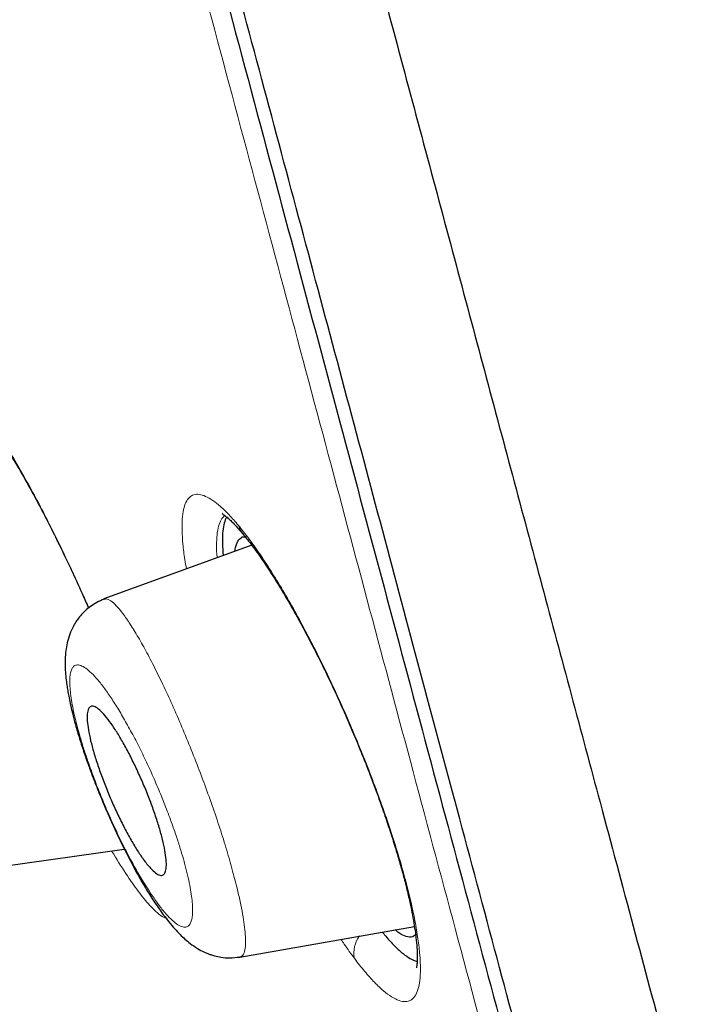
# Model space of a CAD drawing. Header units: millimetres. Extents: x 8 to 846, y 12 to 2113.
# Tile 235 of 256: x 107 to 114, y 1793 to 1803. Entities that reach past the tile are written whole.
import ezdxf

# ---------------------------------------------------------------- set-up
doc = ezdxf.new("R2010")
doc.units = ezdxf.units.MM

msp = doc.modelspace()

# ---------------------------------------------------------------- linework, layer by layer
at = {"color": 7, "linetype": 'Continuous', "lineweight": 30}
for p, q in [((109.467, 1797.4169), (108.0016, 1796.8835)), ((108.0042, 1796.8764), (108.0056, 1796.8768)), ((106.9837, 1794.2321), (108.2039, 1794.4037)), ((109.3508, 1793.3317), (111.0806, 1793.6367)), ((109.3498, 1793.3375), (109.3482, 1793.3369))]:
    msp.add_line(p, q, dxfattribs=at)
at = {"color": 8, "linetype": 'Continuous', "lineweight": 0}
msp.add_line((108.0801, 1794.3862), (108.0816, 1794.3803), dxfattribs=at)
at = {"color": 8, "linetype": 'Continuous', "lineweight": 0, "flags": 128}
msp.add_lwpolyline([(109.3772, 1797.531), (109.353, 1797.5667), (109.335, 1797.6126)], dxfattribs=at)
at = {"color": 8, "linetype": 'Continuous', "lineweight": 0}
msp.add_arc((110.7521, 1793.3758), 0.2725, 142.05719, 191.58081, dxfattribs=at)
for points, knots in [([(104.4442, 1886.7455), (104.4442, 1886.7455), (104.4426, 1886.7507), (104.4488, 1886.7317), (104.4645, 1886.684), (104.4924, 1886.5989), (104.5309, 1886.4813), (104.5804, 1886.3303), (104.6406, 1886.1461), (104.7095, 1885.935), (104.7861, 1885.7002), (104.8692, 1885.4448), (104.9612, 1885.1621), (105.062, 1884.852), (105.1714, 1884.5148), (105.293, 1884.1396), (105.4278, 1883.7234), (105.5765, 1883.2634), (105.7352, 1882.7717), (105.904, 1882.2484), (106.0824, 1881.6938), (106.2703, 1881.1084), (106.4619, 1880.5098), (106.6562, 1879.9012), (106.8523, 1879.2857), (107.0557, 1878.6457), (107.2663, 1877.9816), (107.4839, 1877.2935), (107.7152, 1876.5604), (107.9609, 1875.7799), (108.2213, 1874.95), (108.4895, 1874.0933), (108.7651, 1873.2101), (109.048, 1872.301), (109.338, 1871.3664), (109.6266, 1870.4333), (109.9131, 1869.5047), (110.1967, 1868.5833), (110.4856, 1867.6424), (110.7797, 1866.6826), (111.0789, 1865.7044), (111.3924, 1864.6782), (111.7204, 1863.6024), (112.0634, 1862.476), (112.4119, 1861.3302), (112.7656, 1860.1657), (113.1246, 1858.9831), (113.4888, 1857.7833), (113.8478, 1856.6006), (114.201, 1855.4372), (114.548, 1854.2951), (114.8991, 1853.1407), (115.2542, 1851.9744), (115.6133, 1850.7969), (115.9872, 1849.573), (116.376, 1848.3024), (116.7801, 1846.9849), (117.188, 1845.6575), (117.5994, 1844.3209), (118.0143, 1842.976), (118.4323, 1841.6234), (118.8415, 1840.3018), (119.2414, 1839.0124), (119.6314, 1837.7563), (120.0229, 1836.4961), (120.4156, 1835.2325), (120.8092, 1833.9658), (121.2153, 1832.6582), (121.6336, 1831.3101), (122.0638, 1829.9219), (122.4932, 1828.5331), (122.9211, 1827.1445), (123.3471, 1825.757), (123.7709, 1824.3714), (124.1807, 1823.0269), (124.5764, 1821.724), (124.9583, 1820.463), (125.3379, 1819.2061), (125.715, 1817.954), (126.0897, 1816.7072), (126.4735, 1815.4289), (126.8663, 1814.1205), (127.2681, 1812.7836), (127.6679, 1811.4566), (128.0658, 1810.1404), (128.4622, 1808.8358), (128.8569, 1807.5438), (129.2399, 1806.3011), (129.6122, 1805.1077), (129.9736, 1803.9628), (130.335, 1802.8318), (130.6965, 1801.7152), (131.0583, 1800.6137), (131.4312, 1799.4948), (131.8154, 1798.361), (132.211, 1797.2146), (132.6068, 1796.0889), (133.0024, 1794.9843), (133.3973, 1793.9015), (133.7912, 1792.8409), (134.1728, 1791.8321), (134.5418, 1790.8733), (134.898, 1789.9629), (135.252, 1789.0731), (135.6033, 1788.2048), (135.9513, 1787.3564), (136.18, 1786.8091), (136.2944, 1786.5355)], [0, 0, 0, 0, 0.000001, 0.010006, 0.02001, 0.030011, 0.040011, 0.050011, 0.060009, 0.070008, 0.079173, 0.088337, 0.097502, 0.106668, 0.115833, 0.125, 0.135, 0.145002, 0.155006, 0.165011, 0.175016, 0.185018, 0.195019, 0.204186, 0.213352, 0.222517, 0.231682, 0.240846, 0.250011, 0.260008, 0.270007, 0.280005, 0.290005, 0.300006, 0.310008, 0.320012, 0.329184, 0.338354, 0.347523, 0.35669, 0.365857, 0.375023, 0.385021, 0.395019, 0.405016, 0.415014, 0.425012, 0.43501, 0.445009, 0.454175, 0.463343, 0.472511, 0.481682, 0.490853, 0.500024, 0.510026, 0.520026, 0.530026, 0.540024, 0.550022, 0.56002, 0.570017, 0.579181, 0.588346, 0.59751, 0.606676, 0.615842, 0.625009, 0.635011, 0.645014, 0.655019, 0.665023, 0.675025, 0.685025, 0.695024, 0.704189, 0.713354, 0.722518, 0.731683, 0.740847, 0.750012, 0.76001, 0.770009, 0.780008, 0.790009, 0.800012, 0.810016, 0.820021, 0.829191, 0.838358, 0.847525, 0.856691, 0.865855, 0.875019, 0.885016, 0.895012, 0.905009, 0.915005, 0.925002, 0.934999, 0.944997, 0.954163, 0.963331, 0.972499, 0.981668, 0.990835, 1, 1, 1, 1]), ([(107.2962, 1885.5724), (107.2988, 1885.5647), (107.3039, 1885.5492), (107.3452, 1885.4248), (107.4106, 1885.227), (107.5024, 1884.9491), (107.6195, 1884.5935), (107.7619, 1884.1604), (107.9292, 1883.6505), (108.1211, 1883.0643), (108.3373, 1882.4024), (108.5776, 1881.6653), (108.8415, 1880.8536), (109.1281, 1879.9685), (109.4366, 1879.0118), (109.7662, 1877.9851), (110.1163, 1876.8901), (110.486, 1875.7284), (110.8746, 1874.5016), (111.2814, 1873.2115), (111.7056, 1871.8597), (112.1465, 1870.4479), (112.6033, 1868.9776), (113.0754, 1867.451), (113.5621, 1865.8708), (114.0628, 1864.2397), (114.5768, 1862.5602), (115.1035, 1860.8347), (115.6424, 1859.066), (116.1933, 1857.2564), (116.7559, 1855.4085), (117.33, 1853.5247), (117.9153, 1851.6076), (118.5116, 1849.66), (119.1183, 1847.6848), (119.7346, 1845.6851), (120.3595, 1843.6634), (120.9924, 1841.6225), (121.6325, 1839.5652), (122.2782, 1837.4941), (122.9281, 1835.4118), (123.5805, 1833.3207), (124.2338, 1831.2234), (124.8865, 1829.1226), (125.5354, 1827.021), (126.1795, 1824.9221), (126.8176, 1822.8295), (127.449, 1820.7464), (128.0732, 1818.6759), (128.6903, 1816.6214), (129.3011, 1814.5867), (129.9064, 1812.5755), (130.507, 1810.5917), (131.1031, 1808.639), (131.698, 1806.7219), (132.2935, 1804.8436), (132.8896, 1803.0065), (133.4867, 1801.2132), (134.0851, 1799.4663), (134.6852, 1797.7683), (135.2854, 1796.1212), (135.884, 1794.5271), (136.4797, 1792.9876), (137.0706, 1791.5062), (137.6562, 1790.0795), (138.038, 1789.1796), (138.2289, 1788.7295)], [0, 0, 0, 0, 0.015627, 0.031256, 0.046884, 0.062513, 0.078142, 0.093771, 0.109401, 0.125031, 0.140662, 0.156294, 0.171928, 0.187562, 0.203196, 0.218831, 0.234468, 0.250105, 0.265743, 0.281382, 0.297021, 0.312661, 0.328301, 0.34394, 0.359579, 0.375216, 0.390852, 0.406487, 0.422118, 0.437747, 0.453373, 0.468998, 0.484621, 0.500243, 0.515863, 0.531483, 0.547103, 0.562726, 0.578353, 0.593984, 0.609622, 0.625267, 0.640921, 0.656585, 0.672259, 0.687937, 0.703611, 0.719281, 0.734947, 0.750608, 0.766259, 0.781898, 0.797523, 0.81313, 0.828721, 0.844297, 0.859864, 0.875423, 0.890979, 0.906536, 0.922094, 0.937658, 0.953228, 0.968808, 0.984399, 1, 1, 1, 1]), ([(117.8261, 1769.9555), (117.8242, 1769.9623), (117.8206, 1769.976), (117.7902, 1770.089), (117.7415, 1770.2698), (117.6728, 1770.5249), (117.5847, 1770.8527), (117.4796, 1771.2451), (117.359, 1771.6965), (117.2241, 1772.201), (117.0727, 1772.7668), (116.9048, 1773.3938), (116.7169, 1774.0952), (116.5082, 1774.874), (116.2778, 1775.7334), (116.03, 1776.6571), (115.7651, 1777.6447), (115.4825, 1778.6982), (115.1887, 1779.7948), (114.8854, 1780.9281), (114.5747, 1782.0887), (114.2511, 1783.2971), (113.9147, 1784.553), (113.5585, 1785.8823), (113.1822, 1787.2867), (112.7851, 1788.7679), (112.375, 1790.2968), (111.9522, 1791.8731), (111.5165, 1793.4977), (111.078, 1795.1345), (110.6386, 1796.7759), (110.2003, 1798.4131), (109.7548, 1800.0773), (109.3018, 1801.7684), (108.8313, 1803.5245), (108.3435, 1805.3451), (107.8384, 1807.2295), (107.3271, 1809.1368), (106.8095, 1811.0673), (106.2862, 1813.0194), (105.769, 1814.9498), (105.2598, 1816.8514), (104.7596, 1818.7193), (104.2582, 1820.5913), (103.7555, 1822.4678), (103.4198, 1823.7206), (103.2518, 1824.3474)], [0, 0, 0, 0, 0.023149, 0.046416, 0.069684, 0.092982, 0.11634, 0.139832, 0.161941, 0.183975, 0.205958, 0.227914, 0.249869, 0.273151, 0.296383, 0.319594, 0.342814, 0.36607, 0.389539, 0.411669, 0.433717, 0.455708, 0.477667, 0.49962, 0.522922, 0.546189, 0.569453, 0.592745, 0.616095, 0.639575, 0.661661, 0.683666, 0.705616, 0.727539, 0.749462, 0.772866, 0.796232, 0.819594, 0.842988, 0.866448, 0.889948, 0.91202, 0.934031, 0.956011, 0.977991, 1, 1, 1, 1]), ([(106.9913, 1798.4582), (107.0251, 1798.4054), (107.0922, 1798.3002), (107.1999, 1798.1161), (107.3115, 1797.9141), (107.4394, 1797.6701), (107.5824, 1797.3822), (107.7251, 1797.0797), (107.8132, 1796.879), (107.8507, 1796.7938)], [0, 0, 0, 0, 0.131444, 0.261683, 0.392079, 0.523989, 0.699121, 0.872254, 1, 1, 1, 1]), ([(108.8201, 1797.1814), (108.8146, 1797.2121), (108.7984, 1797.3011), (108.7836, 1797.429), (108.7745, 1797.5651), (108.7768, 1797.6796), (108.7899, 1797.773), (108.8136, 1797.8442), (108.8475, 1797.8934), (108.8914, 1797.9196), (108.9453, 1797.923), (109.0085, 1797.9037), (109.0795, 1797.8633), (109.1577, 1797.8014), (109.2424, 1797.7198), (109.3041, 1797.6484), (109.335, 1797.6126)], [0, 0, 0, 0, 0.039323, 0.114145, 0.188561, 0.26215, 0.335602, 0.409613, 0.482937, 0.556168, 0.629979, 0.705026, 0.77934, 0.852861, 0.926207, 1, 1, 1, 1]), ([(109.1983, 1797.7114), (109.1861, 1797.6985), (109.1615, 1797.6723), (109.137, 1797.6064), (109.1215, 1797.5224), (109.1173, 1797.4176), (109.1182, 1797.3399), (109.1233, 1797.2931), (109.1234, 1797.2918)], [0, 0, 0, 0, 0.195049, 0.393868, 0.593547, 0.793828, 0.994362, 1, 1, 1, 1]), ([(109.335, 1797.6126), (109.369, 1797.5705), (109.4368, 1797.4865), (109.5456, 1797.3333), (109.6587, 1797.1612), (109.7757, 1796.9699), (109.8944, 1796.7636), (110.0133, 1796.5446), (110.1314, 1796.3144), (110.2481, 1796.0743), (110.3622, 1795.8268), (110.4723, 1795.5744), (110.5777, 1795.3185), (110.6777, 1795.0609), (110.7709, 1794.8062), (110.8551, 1794.559), (110.9293, 1794.3223), (110.9931, 1794.0972), (111.0462, 1793.8855), (111.0879, 1793.6897), (111.1177, 1793.5111), (111.1356, 1793.3517), (111.1418, 1793.213), (111.1357, 1793.098), (111.1174, 1793.0076), (111.0872, 1792.9425), (111.0457, 1792.9022), (110.9932, 1792.8876), (110.9299, 1792.8989), (110.8565, 1792.9357), (110.7747, 1792.9959), (110.6853, 1793.0803), (110.5892, 1793.1866), (110.5199, 1793.2762), (110.4852, 1793.3211)], [0, 0, 0, 0, 0.031274, 0.062377, 0.093617, 0.1253, 0.156878, 0.188012, 0.219013, 0.250194, 0.281369, 0.312354, 0.343488, 0.375103, 0.406857, 0.438023, 0.46895, 0.499992, 0.531104, 0.562077, 0.593261, 0.625, 0.656521, 0.687645, 0.718702, 0.750026, 0.781091, 0.81207, 0.843281, 0.875033, 0.906586, 0.937729, 0.968764, 1, 1, 1, 1]), ([(108.0056, 1796.8768), (108.0113, 1796.8796), (108.0278, 1796.8878), (108.0673, 1796.8687), (108.1228, 1796.8211), (108.1885, 1796.742), (108.2619, 1796.636), (108.3421, 1796.5051), (108.4276, 1796.3518), (108.5174, 1796.1784), (108.6103, 1795.987), (108.7048, 1795.7791), (108.7991, 1795.5588), (108.8917, 1795.3302), (108.981, 1795.0978), (109.0653, 1794.8657), (109.1431, 1794.6377), (109.2125, 1794.4177), (109.2728, 1794.2089), (109.3191, 1794.0307), (109.3532, 1793.8819), (109.3775, 1793.7597), (109.3949, 1793.6509), (109.4059, 1793.5469), (109.4077, 1793.4551), (109.3969, 1793.3847), (109.378, 1793.3439), (109.3579, 1793.3393), (109.3498, 1793.3375)], [0, 0, 0, 0, 0.0221851, 0.0637107, 0.105107, 0.1463995, 0.1876459, 0.2288503, 0.2699809, 0.3110026, 0.3519189, 0.3929836, 0.4342679, 0.4756623, 0.5170241, 0.5582234, 0.5992016, 0.6403071, 0.6816775, 0.7232189, 0.7544189, 0.78559, 0.8166958, 0.8477271, 0.8890282, 0.9303309, 0.9716384, 1, 1, 1, 1]), ([(107.7058, 1796.2188), (107.6989, 1796.2121), (107.6852, 1796.1987), (107.672, 1796.162), (107.664, 1796.1143), (107.6622, 1796.0543), (107.6659, 1795.9838), (107.6755, 1795.9033), (107.6908, 1795.8139), (107.7119, 1795.7158), (107.7385, 1795.6098), (107.7706, 1795.4966), (107.808, 1795.3768), (107.8549, 1795.2383), (107.9119, 1795.0822), (107.9799, 1794.9105), (108.0522, 1794.7408), (108.128, 1794.5749), (108.2066, 1794.4149), (108.2862, 1794.2638), (108.3657, 1794.1236), (108.4428, 1793.9979), (108.5171, 1793.8878), (108.5868, 1793.7959), (108.6515, 1793.7229), (108.7102, 1793.67), (108.7619, 1793.6372), (108.8054, 1793.6262), (108.8368, 1793.6364), (108.8585, 1793.6616), (108.8722, 1793.697), (108.8801, 1793.745), (108.882, 1793.8047), (108.8782, 1793.8752), (108.8685, 1793.9559), (108.8532, 1794.0458), (108.8321, 1794.1444), (108.8054, 1794.2505), (108.7733, 1794.3637), (108.7357, 1794.4836), (108.6886, 1794.6223), (108.6315, 1794.7786), (108.5635, 1794.9502), (108.4911, 1795.1199), (108.4152, 1795.2858), (108.3366, 1795.4458), (108.2568, 1795.5968), (108.1775, 1795.7368), (108.1003, 1795.8623), (108.0265, 1795.9717), (107.9567, 1796.0638), (107.8921, 1796.1365), (107.8337, 1796.1893), (107.7823, 1796.2215), (107.7383, 1796.2341), (107.7166, 1796.2239), (107.7058, 1796.2188)], [0, 0, 0, 0, 0.015507, 0.031239, 0.046808, 0.062453, 0.078414, 0.094045, 0.109502, 0.124946, 0.140483, 0.155963, 0.171559, 0.187438, 0.208436, 0.229159, 0.249973, 0.270534, 0.291249, 0.312484, 0.333275, 0.354264, 0.374972, 0.395744, 0.416471, 0.437493, 0.458582, 0.479352, 0.500142, 0.51571, 0.53121, 0.546802, 0.562643, 0.578239, 0.593873, 0.609637, 0.625108, 0.640605, 0.656069, 0.671669, 0.687576, 0.708606, 0.729321, 0.750088, 0.770727, 0.791436, 0.812579, 0.833512, 0.854236, 0.875081, 0.895741, 0.916445, 0.937535, 0.958321, 0.979267, 1, 1, 1, 1]), ([(108.6174, 1793.7186), (108.6096, 1793.7211), (108.5842, 1793.7288), (108.5297, 1793.7716), (108.4475, 1793.8525), (108.3444, 1793.9785), (108.2197, 1794.155), (108.1277, 1794.305), (108.0816, 1794.3803)], [0, 0, 0, 0, 0.069515, 0.224017, 0.38127, 0.588636, 0.793664, 1, 1, 1, 1]), ([(106.6147, 1793.5328), (106.6921, 1793.3632), (106.8431, 1793.0319), (107.0765, 1792.5003), (107.3028, 1791.9685), (107.5166, 1791.4491), (107.7114, 1790.9618), (107.8678, 1790.5494), (107.9601, 1790.293), (107.9868, 1790.2042), (107.9907, 1790.1912)], [0, 0, 0, 0, 0.143968, 0.281142, 0.417663, 0.559758, 0.703621, 0.840431, 0.976592, 1, 1, 1, 1]), ([(110.4852, 1793.3211), (110.4518, 1793.366), (110.4087, 1793.4239), (110.3632, 1793.493), (110.353, 1793.5084)], [0, 0, 0, 0, 0.775868, 1, 1, 1, 1])]:
    msp.add_open_spline(points, degree=3, knots=knots, dxfattribs=at)
at = {"color": 7, "linetype": 'Continuous', "lineweight": 30}
for points, knots in [([(89.4976, 1882.2853), (89.5004, 1882.2748), (89.506, 1882.2539), (89.5512, 1882.0855), (89.6229, 1881.8179), (89.7236, 1881.4421), (89.8523, 1880.9616), (90.009, 1880.3768), (90.2037, 1879.6503), (90.4416, 1878.7622), (90.7285, 1877.6915), (91.0518, 1876.4848), (91.4105, 1875.1464), (91.8033, 1873.6804), (92.209, 1872.1664), (92.6212, 1870.6278), (93.0346, 1869.0849), (93.4702, 1867.4593), (93.9273, 1865.7535), (94.4051, 1863.9704), (94.9026, 1862.1136), (95.4188, 1860.1871), (95.9526, 1858.1948), (96.5031, 1856.1405), (97.0691, 1854.028), (97.6498, 1851.861), (98.2439, 1849.6435), (98.8506, 1847.3793), (99.5031, 1844.9443), (100.2022, 1842.3351), (100.9482, 1839.551), (101.7042, 1836.7297), (102.4683, 1833.8782), (103.2385, 1831.0037), (103.9761, 1828.251), (104.6787, 1825.6288), (105.3448, 1823.1429), (106.01, 1820.6602), (106.6732, 1818.1852), (107.3331, 1815.7225), (107.9884, 1813.2767), (108.638, 1810.8523), (109.2807, 1808.4537), (109.9153, 1806.0856), (110.5404, 1803.7525), (111.1549, 1801.4591), (111.7576, 1799.2098), (112.3475, 1797.0083), (112.9555, 1794.7393), (113.5776, 1792.4177), (114.2088, 1790.062), (114.8166, 1787.7936), (115.3987, 1785.6212), (115.956, 1783.5412), (116.3034, 1782.2448), (116.4771, 1781.5966)], [0, 0, 0, 0, 0.017859, 0.035717, 0.053574, 0.07143, 0.089287, 0.107143, 0.125, 0.145832, 0.166666, 0.1875, 0.208333, 0.229166, 0.249999, 0.267856, 0.285713, 0.303571, 0.321429, 0.339287, 0.357144, 0.375001, 0.392858, 0.410715, 0.428572, 0.446429, 0.464286, 0.482143, 0.500002, 0.520835, 0.541668, 0.562501, 0.583334, 0.604167, 0.624999, 0.642856, 0.660713, 0.678571, 0.696428, 0.714286, 0.732144, 0.750003, 0.76786, 0.785718, 0.803575, 0.821433, 0.839289, 0.857146, 0.875003, 0.895835, 0.916668, 0.9375, 0.958333, 0.979167, 1, 1, 1, 1]), ([(118.4522, 1768.8706), (118.4508, 1768.8759), (118.448, 1768.8865), (118.425, 1768.9726), (118.3883, 1769.1101), (118.3363, 1769.3038), (118.2696, 1769.5524), (118.1883, 1769.8556), (118.0954, 1770.2022), (117.9926, 1770.5863), (117.8811, 1771.0028), (117.7578, 1771.463), (117.6228, 1771.9669), (117.4762, 1772.5142), (117.3131, 1773.1239), (117.1323, 1773.7998), (116.9328, 1774.5459), (116.7203, 1775.3398), (116.4949, 1776.1815), (116.2567, 1777.0706), (116.0054, 1778.008), (115.749, 1778.9653), (115.4887, 1779.9366), (115.2265, 1780.9152), (114.9548, 1781.9289), (114.6737, 1782.9775), (114.3832, 1784.0609), (114.0751, 1785.2106), (113.7488, 1786.4287), (113.4033, 1787.7171), (113.0482, 1789.0413), (112.6834, 1790.4012), (112.3091, 1791.7967), (111.9248, 1793.2299), (111.5425, 1794.6571), (111.1638, 1796.0716), (110.791, 1797.4645), (110.4131, 1798.8762), (110.03, 1800.3069), (109.6417, 1801.7564), (109.237, 1803.2671), (108.8156, 1804.8394), (108.3775, 1806.4737), (107.9345, 1808.1258), (107.4866, 1809.7958), (107.0339, 1811.4839), (106.5761, 1813.1916), (106.1273, 1814.8669), (105.6891, 1816.5036), (105.2631, 1818.0949), (104.8366, 1819.688), (104.4094, 1821.2833), (103.9814, 1822.8809), (103.5407, 1824.526), (103.0874, 1826.2174), (102.622, 1827.9532), (102.157, 1829.6871), (101.6924, 1831.4192), (101.2282, 1833.1498), (100.7651, 1834.8768), (100.3177, 1836.5469), (99.8871, 1838.1554), (99.4737, 1839.7003), (99.0644, 1841.2293), (98.6593, 1842.7424), (98.2583, 1844.2398), (97.8674, 1845.699), (97.4867, 1847.1198), (97.1161, 1848.5021), (96.7501, 1849.8672), (96.3886, 1851.2149), (96.0317, 1852.5455), (95.6795, 1853.8589), (95.3333, 1855.1502), (94.989, 1856.4356), (94.6477, 1857.7106), (94.3093, 1858.975), (93.9788, 1860.2095), (93.6564, 1861.4141), (93.3418, 1862.5886), (93.0401, 1863.7147), (92.7511, 1864.7932), (92.4745, 1865.8249), (92.2058, 1866.8266), (91.9452, 1867.7982), (91.6925, 1868.7395), (91.4481, 1869.6505), (91.2131, 1870.5268), (90.9848, 1871.3794), (90.7641, 1872.2044), (90.551, 1873.0009), (90.3489, 1873.7567), (90.1576, 1874.4716), (89.9773, 1875.1453), (89.8107, 1875.7671), (89.6574, 1876.3389), (89.517, 1876.8623), (89.387, 1877.3467), (89.2674, 1877.7918), (89.1583, 1878.1975), (89.0598, 1878.5637), (88.9724, 1878.8894), (88.895, 1879.1786), (88.8285, 1879.4282), (88.7733, 1879.6355), (88.7304, 1879.797), (88.6999, 1879.9116), (88.6809, 1879.9834), (88.6785, 1879.9923), (88.6773, 1879.9967)], [0, 0, 0, 0, 0.010081, 0.020137, 0.030179, 0.040216, 0.050257, 0.060311, 0.070335, 0.079491, 0.088633, 0.097767, 0.1069, 0.116039, 0.125192, 0.135253, 0.145282, 0.155288, 0.16528, 0.175267, 0.185259, 0.195301, 0.204496, 0.213673, 0.222839, 0.232002, 0.241168, 0.250345, 0.260322, 0.270285, 0.280246, 0.290212, 0.300194, 0.310203, 0.320293, 0.329526, 0.338727, 0.347904, 0.357065, 0.366218, 0.375372, 0.385323, 0.395264, 0.405207, 0.415162, 0.425139, 0.435149, 0.445226, 0.454443, 0.463632, 0.472801, 0.481959, 0.491116, 0.500279, 0.510233, 0.520184, 0.530144, 0.540125, 0.550137, 0.560192, 0.570258, 0.579448, 0.588609, 0.59775, 0.60688, 0.616007, 0.625139, 0.633867, 0.642594, 0.651329, 0.660077, 0.668845, 0.677642, 0.686473, 0.695244, 0.704395, 0.713529, 0.722653, 0.731774, 0.740899, 0.750037, 0.758756, 0.767483, 0.776222, 0.78498, 0.793764, 0.802579, 0.811433, 0.820208, 0.829363, 0.838502, 0.847632, 0.856762, 0.865897, 0.875044, 0.883755, 0.89247, 0.901196, 0.909939, 0.918704, 0.927499, 0.936329, 0.945126, 0.954305, 0.963462, 0.972602, 0.981734, 0.990864, 1, 1, 1, 1]), ([(103.4383, 1824.3973), (103.6184, 1823.7254), (103.9782, 1822.3824), (104.5171, 1820.3709), (105.0545, 1818.3644), (105.5906, 1816.3625), (106.1253, 1814.3657), (106.6475, 1812.4172), (107.1555, 1810.5225), (107.648, 1808.6854), (108.135, 1806.869), (108.6163, 1805.0728), (109.1, 1803.2678), (109.5849, 1801.458), (110.0698, 1799.648), (110.5461, 1797.8694), (111.014, 1796.1221), (111.4732, 1794.407), (111.9144, 1792.7608), (112.3367, 1791.1859), (112.7395, 1789.6838), (113.1309, 1788.2237), (113.5109, 1786.8058), (113.8851, 1785.4095), (114.2523, 1784.039), (114.611, 1782.699), (114.9555, 1781.4112), (115.2859, 1780.176), (115.6015, 1778.9969), (115.8955, 1777.8998), (116.1679, 1776.8848), (116.4191, 1775.9494), (116.6545, 1775.0725), (116.874, 1774.2547), (117.0809, 1773.4829), (117.274, 1772.7617), (117.452, 1772.096), (117.6115, 1771.4988), (117.7525, 1770.9705), (117.8749, 1770.512), (117.9767, 1770.1323), (118.0588, 1769.828), (118.1214, 1769.5963), (118.1669, 1769.4282), (118.1923, 1769.3344), (118.2031, 1769.2946), (118.1999, 1769.3062), (118.1999, 1769.3065)], [0, 0, 0, 0, 0.0232949, 0.0465589, 0.069828, 0.093138, 0.1165245, 0.139995, 0.1620676, 0.1840903, 0.2060924, 0.2281031, 0.2501512, 0.2733497, 0.2965381, 0.3197493, 0.3430159, 0.3663703, 0.3898083, 0.4118649, 0.4338901, 0.4559102, 0.4779512, 0.5000393, 0.5232022, 0.546403, 0.5696716, 0.593038, 0.6165317, 0.639999, 0.6620003, 0.6839543, 0.7058851, 0.7278175, 0.7497759, 0.7729306, 0.7961196, 0.8193719, 0.8427167, 0.8661831, 0.8896898, 0.9117455, 0.9337306, 0.9556694, 0.9775865, 0.9995067, 1, 1, 1, 1]), ([(107.0218, 1798.395), (107.0497, 1798.3514), (107.1048, 1798.2651), (107.1918, 1798.1177), (107.2796, 1797.962), (107.3677, 1797.7984), (107.4553, 1797.6295), (107.5554, 1797.4294), (107.6669, 1797.197), (107.7698, 1796.9744), (107.8292, 1796.8382), (107.8492, 1796.7926)], [0, 0, 0, 0, 0.113378, 0.224245, 0.332639, 0.438547, 0.541927, 0.642731, 0.78897, 0.929235, 1, 1, 1, 1]), ([(109.1763, 1797.7291), (109.1759, 1797.7291), (109.1728, 1797.729), (109.1839, 1797.7228), (109.1975, 1797.7122), (109.2135, 1797.6996), (109.2305, 1797.6853), (109.2534, 1797.6648), (109.2845, 1797.6346), (109.326, 1797.591), (109.3591, 1797.5523), (109.3771, 1797.5312)], [0, 0, 0, 0, 0.028572, 0.18339, 0.316412, 0.4092, 0.485972, 0.574621, 0.689844, 0.831665, 1, 1, 1, 1]), ([(109.2202, 1797.6939), (109.2171, 1797.6896), (109.2036, 1797.6715), (109.189, 1797.6195), (109.1771, 1797.5375), (109.1749, 1797.4365), (109.1813, 1797.3548), (109.1845, 1797.314)], [0, 0, 0, 0, 0.070413, 0.303802, 0.535584, 0.767958, 1, 1, 1, 1]), ([(109.3012, 1797.3565), (109.3034, 1797.3728), (109.3102, 1797.4233), (109.3391, 1797.4715), (109.371, 1797.5025), (109.3968, 1797.5001), (109.4019, 1797.4996)], [0, 0, 0, 0, 0.1751196, 0.5440465, 0.9091539, 1, 1, 1, 1]), ([(109.3771, 1797.5312), (109.4087, 1797.492), (109.471, 1797.4146), (109.5699, 1797.2752), (109.6695, 1797.1246), (109.769, 1796.9636), (109.8674, 1796.7955), (109.9637, 1796.6224), (110.0571, 1796.4463), (110.1471, 1796.2691), (110.2465, 1796.0648), (110.3531, 1795.8342), (110.4633, 1795.5812), (110.5626, 1795.3404), (110.6508, 1795.1147), (110.7281, 1794.9061), (110.7949, 1794.7156), (110.852, 1794.5435), (110.9007, 1794.3879), (110.9422, 1794.2467), (110.9809, 1794.1052), (111.0154, 1793.967), (111.0447, 1793.8356), (111.0667, 1793.7226), (111.0839, 1793.6196), (111.0973, 1793.5208), (111.1065, 1793.4232), (111.1097, 1793.3361), (111.107, 1793.2705), (111.1026, 1793.237), (111.1, 1793.2253), (111.1012, 1793.2265), (111.1015, 1793.2268)], [0, 0, 0, 0, 0.042268, 0.083479, 0.123608, 0.162617, 0.200465, 0.237117, 0.272551, 0.306761, 0.339756, 0.38705, 0.431818, 0.474027, 0.513629, 0.550583, 0.584866, 0.616469, 0.645621, 0.673207, 0.699326, 0.731801, 0.761603, 0.788753, 0.813808, 0.841576, 0.873139, 0.906689, 0.940089, 0.972711, 0.991596, 1, 1, 1, 1]), ([(108.0042, 1796.8805), (107.9796, 1796.8704), (107.9326, 1796.851), (107.8705, 1796.8115), (107.8198, 1796.7703), (107.7773, 1796.7273), (107.744, 1796.6861), (107.718, 1796.6475), (107.69, 1796.599), (107.6605, 1796.5328), (107.6366, 1796.4521), (107.6233, 1796.3752), (107.6175, 1796.3087), (107.6158, 1796.2468), (107.6179, 1796.177), (107.6242, 1796.1029), (107.633, 1796.0341), (107.6425, 1795.9738), (107.6533, 1795.914), (107.6681, 1795.8414), (107.6897, 1795.7483), (107.7199, 1795.6328), (107.7588, 1795.5005), (107.8042, 1795.3603), (107.8519, 1795.2243), (107.8996, 1795.0967), (107.9522, 1794.9633), (108.0077, 1794.8296), (108.0702, 1794.6864), (108.1356, 1794.5434), (108.2092, 1794.3912), (108.2892, 1794.2362), (108.3713, 1794.0884), (108.455, 1793.9502), (108.528, 1793.8397), (108.5913, 1793.7515), (108.6462, 1793.6805), (108.7014, 1793.6152), (108.7539, 1793.5596), (108.8032, 1793.5127), (108.861, 1793.4645), (108.9255, 1793.4198), (108.9838, 1793.3883), (109.0291, 1793.3689), (109.0618, 1793.3567), (109.1062, 1793.343), (109.1691, 1793.3299), (109.2541, 1793.3222), (109.3156, 1793.3299), (109.3495, 1793.3341)], [0, 0, 0, 0, 0.017247, 0.032941, 0.046826, 0.05871, 0.071247, 0.080419, 0.089641, 0.110164, 0.133, 0.152798, 0.168298, 0.184851, 0.205407, 0.227447, 0.245245, 0.258723, 0.273042, 0.291761, 0.314907, 0.342504, 0.374034, 0.404479, 0.432609, 0.458455, 0.482024, 0.513077, 0.538941, 0.569224, 0.601873, 0.63707, 0.674658, 0.711866, 0.747988, 0.769906, 0.793178, 0.817837, 0.840293, 0.858736, 0.876484, 0.89884, 0.919575, 0.928226, 0.93573, 0.944862, 0.958745, 0.977243, 1, 1, 1, 1]), ([(108.4645, 1794.2135), (108.4527, 1794.2267), (108.4292, 1794.253), (108.3839, 1794.3128), (108.3285, 1794.3952), (108.2633, 1794.5046), (108.1975, 1794.6267), (108.1333, 1794.7569), (108.0719, 1794.8929), (108.0149, 1795.0305), (107.9637, 1795.1669), (107.9192, 1795.2989), (107.8831, 1795.4228), (107.8559, 1795.5362), (107.8391, 1795.6345), (107.8331, 1795.7158), (107.8389, 1795.7755), (107.8561, 1795.8127), (107.8847, 1795.8244), (107.9236, 1795.8112), (107.9717, 1795.7726), (108.0269, 1795.7113), (108.0878, 1795.6285), (108.1518, 1795.5286), (108.2177, 1795.4135), (108.2829, 1795.2884), (108.3464, 1795.1552), (108.4062, 1795.0185), (108.4612, 1794.8809), (108.5101, 1794.7458), (108.5514, 1794.6166), (108.5845, 1794.496), (108.6076, 1794.3884), (108.6205, 1794.2957), (108.6219, 1794.2228), (108.6119, 1794.171), (108.5902, 1794.1437), (108.5579, 1794.1412), (108.5162, 1794.1625), (108.4817, 1794.1965), (108.4645, 1794.2135)], [0, 0, 0, 0, 0.017723, 0.035446, 0.062718, 0.089988, 0.116528, 0.143065, 0.169015, 0.194961, 0.220696, 0.246429, 0.272425, 0.29842, 0.325065, 0.351712, 0.379119, 0.40653, 0.43445, 0.462374, 0.490316, 0.51826, 0.545744, 0.573226, 0.599993, 0.626757, 0.652857, 0.678955, 0.704704, 0.730451, 0.756314, 0.782176, 0.808592, 0.83501, 0.862191, 0.889376, 0.917042, 0.94471, 0.972354, 1, 1, 1, 1]), ([(110.7633, 1793.5808), (110.7706, 1793.5715), (110.8082, 1793.5234), (110.8711, 1793.4558), (110.9511, 1793.3793), (111.0234, 1793.3268), (111.076, 1793.2972), (111.1009, 1793.2936), (111.1072, 1793.2927)], [0, 0, 0, 0, 0.05164, 0.267709, 0.48488, 0.705247, 0.926166, 1, 1, 1, 1]), ([(111.092, 1793.5558), (111.0823, 1793.5475), (111.0578, 1793.5269), (111.0015, 1793.5345), (110.9436, 1793.5588), (110.9025, 1793.5932), (110.8906, 1793.6032)], [0, 0, 0, 0, 0.21497, 0.5382858, 0.8656121, 1, 1, 1, 1])]:
    msp.add_open_spline(points, degree=3, knots=knots, dxfattribs=at)

doc.saveas('drawing.dxf')
